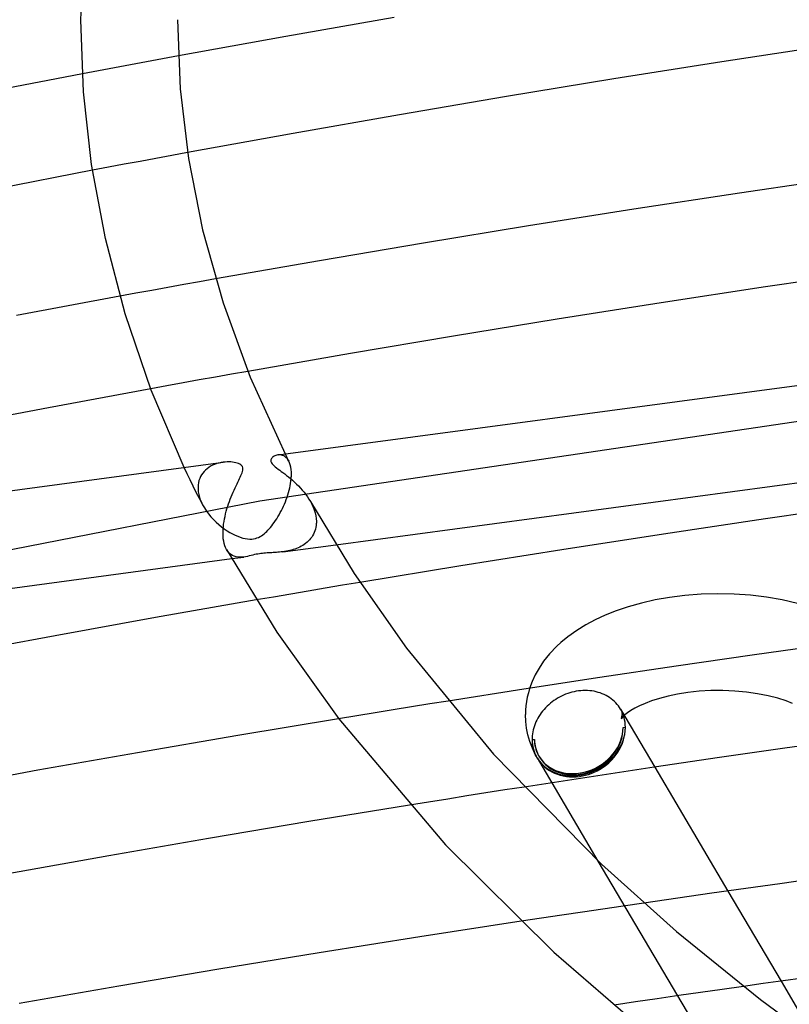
# Model space of a CAD drawing. Header units: millimetres. Extents: x -519 to 519, y -260 to 440.
# Tile 52 of 107: x -160 to -128, y 243 to 284. Entities that reach past the tile are written whole.
import ezdxf

# ---------------------------------------------------------------- set-up
doc = ezdxf.new("R2010")
doc.units = ezdxf.units.MM
doc.layers.add('HIDDEN', color=7, linetype='Continuous')
doc.layers.add('THICK', color=7, linetype='Continuous')

msp = doc.modelspace()

# ---------------------------------------------------------------- linework, layer by layer
at = {"layer": 'HIDDEN'}
for p, q in [((-153.631, 282.434), (-154.293, 282.311)), ((-152.969, 282.556), (-153.631, 282.434)), ((-155.616, 282.064), (-156.277, 281.94)), ((-154.955, 282.188), (-155.616, 282.064)), ((-154.293, 282.311), (-154.955, 282.188)), ((-156.277, 281.94), (-156.938, 281.815)), ((-153.9, 278.315), (-154.556, 278.193)), ((-153.244, 278.437), (-153.9, 278.315)), ((-152.588, 278.559), (-153.244, 278.437)), ((-155.867, 277.946), (-156.522, 277.822)), ((-155.212, 278.07), (-155.867, 277.946)), ((-154.556, 278.193), (-155.212, 278.07)), ((-152.749, 273.094), (-153.409, 272.975)), ((-152.089, 273.212), (-152.749, 273.094)), ((-151.427, 273.33), (-152.089, 273.212)), ((-154.727, 272.737), (-155.385, 272.617)), ((-154.068, 272.856), (-154.727, 272.737)), ((-153.409, 272.975), (-154.068, 272.856)), ((-150.765, 269.385), (-151.435, 269.266)), ((-150.094, 269.504), (-150.765, 269.385)), ((-111.946, 269.697), (-149.592, 264.127)), ((-152.773, 269.026), (-153.441, 268.905)), ((-152.105, 269.146), (-152.773, 269.026)), ((-151.435, 269.266), (-152.105, 269.146)), ((-153.441, 268.905), (-154.108, 268.783)), ((-148.549, 266.086), (-148.524, 266.036)), ((-151.468, 265.653), (-151.554, 265.616)), ((-151.38, 265.684), (-151.468, 265.653)), ((-151.29, 265.709), (-151.38, 265.684)), ((-151.201, 265.728), (-151.29, 265.709)), ((-151.113, 265.742), (-151.201, 265.728)), ((-148.802, 266.05), (-148.851, 266.045)), ((-148.753, 266.049), (-148.802, 266.05)), ((-148.703, 266.042), (-148.753, 266.049)), ((-148.654, 266.028), (-148.703, 266.042)), ((-148.606, 266.007), (-148.654, 266.028)), ((-148.559, 265.979), (-148.606, 266.007)), ((-148.514, 265.943), (-148.559, 265.979)), ((-148.524, 266.036), (-148.498, 265.985)), ((-148.472, 265.899), (-148.514, 265.943)), ((-148.498, 265.985), (-148.473, 265.935)), ((-148.473, 265.935), (-148.448, 265.885)), ((-148.433, 265.847), (-148.472, 265.899)), ((-148.448, 265.885), (-148.422, 265.835)), ((-148.397, 265.786), (-148.433, 265.847)), ((-148.422, 265.835), (-148.397, 265.785)), ((-148.365, 265.715), (-148.397, 265.786)), ((-148.338, 265.634), (-148.365, 265.715)), ((-152.601, 265.269), (-152.723, 265.527)), ((-152.478, 265.011), (-152.601, 265.269)), ((-151.961, 265.292), (-152.01, 265.221)), ((-151.907, 265.357), (-151.961, 265.292)), ((-151.847, 265.419), (-151.907, 265.357)), ((-151.782, 265.475), (-151.847, 265.419)), ((-151.711, 265.527), (-151.782, 265.475)), ((-151.635, 265.574), (-151.711, 265.527)), ((-151.554, 265.616), (-151.635, 265.574)), ((-148.317, 265.544), (-148.338, 265.634)), ((-148.302, 265.446), (-148.317, 265.544)), ((-148.293, 265.338), (-148.302, 265.446)), ((-148.291, 265.223), (-148.293, 265.338)), ((-152.353, 264.753), (-152.478, 265.011)), ((-152.136, 264.893), (-152.15, 264.801)), ((-152.115, 264.982), (-152.136, 264.893)), ((-152.087, 265.066), (-152.115, 264.982)), ((-152.051, 265.146), (-152.087, 265.066)), ((-152.01, 265.221), (-152.051, 265.146)), ((-148.341, 264.773), (-148.324, 264.868)), ((-148.324, 264.868), (-148.311, 264.96)), ((-148.311, 264.96), (-148.301, 265.05)), ((-148.301, 265.05), (-148.294, 265.137)), ((-148.294, 265.137), (-148.293, 265.152)), ((-148.293, 265.166), (-148.292, 265.181)), ((-148.293, 265.152), (-148.293, 265.166)), ((-148.292, 265.195), (-148.291, 265.209)), ((-148.292, 265.181), (-148.292, 265.195)), ((-148.291, 265.209), (-148.291, 265.223)), ((-152.226, 264.497), (-152.353, 264.753)), ((-152.099, 264.241), (-152.226, 264.497)), ((-152.15, 264.801), (-152.155, 264.705)), ((-152.155, 264.705), (-152.155, 264.691)), ((-152.155, 264.691), (-152.155, 264.677)), ((-152.155, 264.677), (-152.155, 264.663)), ((-152.155, 264.663), (-152.155, 264.649)), ((-152.155, 264.649), (-152.154, 264.635)), ((-152.154, 264.635), (-152.153, 264.62)), ((-152.153, 264.62), (-152.143, 264.515)), ((-152.143, 264.515), (-152.124, 264.408)), ((-148.439, 264.391), (-148.411, 264.487)), ((-148.411, 264.487), (-148.384, 264.583)), ((-148.384, 264.583), (-148.361, 264.678)), ((-148.361, 264.678), (-148.341, 264.773)), ((-149.592, 264.127), (-185.7, 257.073)), ((-152.124, 264.408), (-152.096, 264.3)), ((-151.97, 263.987), (-152.099, 264.241)), ((-152.096, 264.3), (-152.06, 264.192)), ((-152.06, 264.192), (-152.017, 264.086)), ((-152.017, 264.086), (-151.966, 263.98)), ((-148.579, 264.014), (-148.541, 264.107)), ((-148.541, 264.107), (-148.505, 264.201)), ((-148.505, 264.201), (-148.471, 264.296)), ((-148.471, 264.296), (-148.439, 264.391)), ((-147.504, 264.118), (-147.443, 264.003)), ((-151.966, 263.98), (-151.894, 263.85)), ((-151.894, 263.85), (-151.811, 263.723)), ((-151.811, 263.723), (-151.721, 263.601)), ((-148.798, 263.571), (-148.751, 263.656)), ((-148.751, 263.656), (-148.705, 263.743)), ((-148.705, 263.743), (-148.661, 263.832)), ((-148.661, 263.832), (-148.619, 263.922)), ((-148.619, 263.922), (-148.579, 264.014)), ((-147.443, 264.003), (-147.39, 263.886)), ((-147.39, 263.886), (-147.345, 263.768)), ((-147.345, 263.768), (-147.308, 263.648)), ((-147.308, 263.648), (-147.281, 263.528)), ((-151.721, 263.601), (-151.623, 263.483)), ((-151.623, 263.483), (-151.519, 263.371)), ((-151.519, 263.371), (-151.41, 263.264)), ((-151.41, 263.264), (-151.297, 263.164)), ((-149.052, 263.18), (-149, 263.252)), ((-149, 263.252), (-148.948, 263.328)), ((-148.948, 263.328), (-148.897, 263.407)), ((-148.897, 263.407), (-148.847, 263.488)), ((-148.847, 263.488), (-148.798, 263.571)), ((-147.281, 263.528), (-147.264, 263.41)), ((-147.259, 263.206), (-147.266, 263.126)), ((-147.264, 263.41), (-147.257, 263.294)), ((-147.258, 263.22), (-147.259, 263.206)), ((-147.257, 263.249), (-147.258, 263.235)), ((-147.258, 263.235), (-147.258, 263.22)), ((-147.257, 263.294), (-147.257, 263.279)), ((-147.257, 263.279), (-147.257, 263.264)), ((-147.257, 263.264), (-147.257, 263.249)), ((-151.297, 263.164), (-151.183, 263.072)), ((-151.183, 263.072), (-151.068, 262.987)), ((-151.068, 262.987), (-150.953, 262.91)), ((-150.953, 262.91), (-150.839, 262.841)), ((-150.839, 262.841), (-150.728, 262.78)), ((-149.417, 262.785), (-149.366, 262.83)), ((-149.366, 262.83), (-149.314, 262.878)), ((-149.314, 262.878), (-149.262, 262.93)), ((-149.262, 262.93), (-149.21, 262.987)), ((-149.21, 262.987), (-149.157, 263.047)), ((-149.157, 263.047), (-149.105, 263.112)), ((-149.105, 263.112), (-149.052, 263.18)), ((-147.344, 262.832), (-147.376, 262.765)), ((-147.318, 262.901), (-147.344, 262.832)), ((-147.295, 262.974), (-147.318, 262.901)), ((-147.278, 263.049), (-147.295, 262.974)), ((-147.266, 263.126), (-147.278, 263.049)), ((-150.728, 262.78), (-150.619, 262.726)), ((-150.619, 262.726), (-150.512, 262.679)), ((-150.512, 262.679), (-150.406, 262.639)), ((-150.406, 262.639), (-150.302, 262.607)), ((-150.302, 262.607), (-150.2, 262.583)), ((-150.2, 262.583), (-150.103, 262.567)), ((-150.103, 262.567), (-150.014, 262.561)), ((-150.014, 262.561), (-149.932, 262.562)), ((-149.932, 262.562), (-149.855, 262.571)), ((-149.855, 262.571), (-149.783, 262.587)), ((-149.783, 262.587), (-149.715, 262.608)), ((-149.715, 262.608), (-149.65, 262.635)), ((-149.65, 262.635), (-149.587, 262.668)), ((-149.587, 262.668), (-149.527, 262.704)), ((-149.527, 262.704), (-149.471, 262.744)), ((-149.471, 262.744), (-149.417, 262.785)), ((-147.644, 262.429), (-147.7, 262.384)), ((-147.591, 262.477), (-147.644, 262.429)), ((-147.541, 262.528), (-147.591, 262.477)), ((-147.494, 262.583), (-147.541, 262.528)), ((-147.451, 262.64), (-147.494, 262.583)), ((-147.411, 262.701), (-147.451, 262.64)), ((-147.376, 262.765), (-147.411, 262.701)), ((-150.925, 262.054), (-150.978, 262.135)), ((-150.866, 261.985), (-150.925, 262.054)), ((-150.801, 261.929), (-150.866, 261.985)), ((-149.358, 261.984), (-149.425, 261.979)), ((-149.292, 261.989), (-149.358, 261.984)), ((-149.227, 261.993), (-149.292, 261.989)), ((-149.163, 261.996), (-149.227, 261.993)), ((-149.1, 261.999), (-149.163, 261.996)), ((-149.039, 262.003), (-149.1, 261.999)), ((-148.976, 262.006), (-149.039, 262.003)), ((-148.911, 262.011), (-148.976, 262.006)), ((-148.846, 262.016), (-148.911, 262.011)), ((-148.779, 262.022), (-148.846, 262.016)), ((-148.711, 262.029), (-148.779, 262.022)), ((-148.642, 262.038), (-148.711, 262.029)), ((-148.642, 262.038), (-146.453, 262.331)), ((-148.571, 262.048), (-148.642, 262.038)), ((-148.5, 262.06), (-148.571, 262.048)), ((-148.429, 262.074), (-148.5, 262.06)), ((-148.358, 262.089), (-148.429, 262.074)), ((-148.288, 262.107), (-148.358, 262.089)), ((-148.218, 262.127), (-148.288, 262.107)), ((-148.149, 262.15), (-148.218, 262.127)), ((-148.08, 262.175), (-148.149, 262.15)), ((-148.013, 262.203), (-148.08, 262.175)), ((-147.947, 262.233), (-148.013, 262.203)), ((-147.882, 262.266), (-147.947, 262.233)), ((-147.82, 262.302), (-147.882, 262.266)), ((-147.759, 262.341), (-147.82, 262.302)), ((-147.7, 262.384), (-147.759, 262.341)), ((-150.732, 261.884), (-150.801, 261.929)), ((-150.762, 261.754), (-150.258, 261.821)), ((-150.658, 261.851), (-150.732, 261.884)), ((-150.582, 261.829), (-150.658, 261.851)), ((-150.503, 261.815), (-150.582, 261.829)), ((-150.423, 261.811), (-150.503, 261.815)), ((-150.342, 261.813), (-150.423, 261.811)), ((-150.259, 261.821), (-150.342, 261.813)), ((-150.186, 261.832), (-150.259, 261.821)), ((-150.112, 261.847), (-150.186, 261.832)), ((-150.037, 261.864), (-150.112, 261.847)), ((-149.961, 261.882), (-150.037, 261.864)), ((-149.885, 261.9), (-149.961, 261.882)), ((-149.811, 261.918), (-149.885, 261.9)), ((-149.742, 261.932), (-149.811, 261.918)), ((-149.678, 261.945), (-149.742, 261.932)), ((-149.617, 261.955), (-149.678, 261.945)), ((-149.555, 261.964), (-149.617, 261.955)), ((-149.491, 261.972), (-149.555, 261.964)), ((-149.425, 261.979), (-149.491, 261.972)), ((-145.456, 260.77), (-146.172, 260.65)), ((-147.602, 260.409), (-148.316, 260.288)), ((-146.887, 260.53), (-147.602, 260.409)), ((-146.172, 260.65), (-146.887, 260.53)), ((-149.029, 260.166), (-149.742, 260.043)), ((-148.316, 260.288), (-149.029, 260.166)), ((-138.43, 256.386), (-138.483, 256.204)), ((-136.411, 256.278), (-136.5, 256.265)), ((-136.317, 256.289), (-136.411, 256.278)), ((-136.223, 256.295), (-136.317, 256.289)), ((-136.13, 256.297), (-136.223, 256.295)), ((-136.037, 256.295), (-136.13, 256.297)), ((-135.945, 256.288), (-136.037, 256.295)), ((-135.854, 256.278), (-135.945, 256.288)), ((-135.764, 256.263), (-135.854, 256.278)), ((-130.925, 256.293), (-131.414, 256.265)), ((-130.431, 256.296), (-130.925, 256.293)), ((-129.939, 256.276), (-130.431, 256.296)), ((-138.527, 256.022), (-138.56, 255.84)), ((-138.483, 256.204), (-138.527, 256.022)), ((-137.426, 255.88), (-137.501, 255.825)), ((-137.35, 255.931), (-137.426, 255.88)), ((-137.271, 255.979), (-137.35, 255.931)), ((-137.19, 256.025), (-137.271, 255.979)), ((-137.108, 256.067), (-137.19, 256.025)), ((-137.024, 256.106), (-137.108, 256.067)), ((-136.939, 256.141), (-137.024, 256.106)), ((-136.853, 256.173), (-136.939, 256.141)), ((-136.766, 256.201), (-136.853, 256.173)), ((-136.678, 256.226), (-136.766, 256.201)), ((-136.589, 256.247), (-136.678, 256.226)), ((-136.5, 256.265), (-136.589, 256.247)), ((-135.676, 256.244), (-135.764, 256.263)), ((-135.589, 256.221), (-135.676, 256.244)), ((-135.505, 256.194), (-135.589, 256.221)), ((-135.423, 256.164), (-135.505, 256.194)), ((-135.343, 256.129), (-135.423, 256.164)), ((-135.265, 256.09), (-135.343, 256.129)), ((-135.19, 256.048), (-135.265, 256.09)), ((-135.118, 256.002), (-135.19, 256.048)), ((-135.049, 255.952), (-135.118, 256.002)), ((-134.983, 255.9), (-135.049, 255.952)), ((-134.921, 255.844), (-134.983, 255.9)), ((-133.06, 255.971), (-133.39, 255.865)), ((-132.696, 256.066), (-133.06, 255.971)), ((-132.304, 256.148), (-132.696, 256.066)), ((-131.889, 256.213), (-132.304, 256.148)), ((-131.414, 256.265), (-131.889, 256.213)), ((-129.458, 256.231), (-129.939, 256.276)), ((-128.996, 256.165), (-129.458, 256.231)), ((-128.56, 256.078), (-128.996, 256.165)), ((-128.157, 255.974), (-128.56, 256.078)), ((-127.814, 255.865), (-128.157, 255.974)), ((-144.073, 255.497), (-144.828, 255.375)), ((-143.316, 255.619), (-144.073, 255.497)), ((-142.559, 255.739), (-143.316, 255.619)), ((-141.802, 255.859), (-142.559, 255.739)), ((-138.597, 255.479), (-138.602, 255.298)), ((-138.583, 255.66), (-138.597, 255.479)), ((-138.56, 255.84), (-138.583, 255.66)), ((-137.834, 255.515), (-137.893, 255.446)), ((-137.773, 255.582), (-137.834, 255.515)), ((-137.709, 255.647), (-137.773, 255.582)), ((-137.642, 255.709), (-137.709, 255.647)), ((-137.573, 255.768), (-137.642, 255.709)), ((-137.501, 255.825), (-137.573, 255.768)), ((-134.862, 255.784), (-134.921, 255.844)), ((-134.807, 255.722), (-134.862, 255.784)), ((-134.756, 255.657), (-134.807, 255.722)), ((-134.708, 255.59), (-134.756, 255.657)), ((-134.664, 255.519), (-134.708, 255.59)), ((-134.669, 255.527), (-133.251, 253.125)), ((-134.658, 255.509), (-134.664, 255.519)), ((-134.653, 255.499), (-134.658, 255.509)), ((-134.647, 255.489), (-134.653, 255.499)), ((-134.641, 255.478), (-134.647, 255.489)), ((-134.636, 255.468), (-134.641, 255.478)), ((-134.63, 255.458), (-134.636, 255.468)), ((-134.635, 255.466), (-134.63, 255.456)), ((-134.245, 255.465), (-134.386, 255.368)), ((-134.082, 255.561), (-134.245, 255.465)), ((-133.885, 255.662), (-134.082, 255.561)), ((-133.654, 255.765), (-133.885, 255.662)), ((-133.39, 255.865), (-133.654, 255.765)), ((-127.55, 255.765), (-127.814, 255.865)), ((-145.583, 255.252), (-146.338, 255.129)), ((-144.828, 255.375), (-145.583, 255.252)), ((-138.591, 255.021), (-138.602, 255.298)), ((-138.133, 255.074), (-138.17, 254.995)), ((-138.092, 255.151), (-138.133, 255.074)), ((-138.047, 255.227), (-138.092, 255.151)), ((-137.999, 255.302), (-138.047, 255.227)), ((-137.948, 255.375), (-137.999, 255.302)), ((-137.893, 255.446), (-137.948, 255.375)), ((-134.635, 255.13), (-134.63, 255.14)), ((-134.633, 255.133), (-134.635, 255.13)), ((-134.62, 255.151), (-134.633, 255.133)), ((-134.588, 255.368), (-134.63, 255.458)), ((-134.63, 255.456), (-134.623, 255.436)), ((-134.63, 255.14), (-134.623, 255.16)), ((-134.623, 255.436), (-134.615, 255.408)), ((-134.623, 255.16), (-134.615, 255.188)), ((-134.588, 255.19), (-134.62, 255.151)), ((-134.615, 255.408), (-134.608, 255.374)), ((-134.615, 255.188), (-134.608, 255.221)), ((-134.608, 255.374), (-134.604, 255.337)), ((-134.608, 255.221), (-134.604, 255.259)), ((-134.604, 255.337), (-134.602, 255.298)), ((-134.604, 255.259), (-134.602, 255.298)), ((-134.551, 255.275), (-134.588, 255.368)), ((-134.529, 255.25), (-134.588, 255.19)), ((-134.521, 255.18), (-134.551, 255.275)), ((-134.489, 255.286), (-134.529, 255.25)), ((-134.498, 255.083), (-134.521, 255.18)), ((-134.48, 254.984), (-134.498, 255.083)), ((-134.386, 255.368), (-134.489, 255.286)), ((-138.558, 254.745), (-138.591, 255.021)), ((-138.502, 254.467), (-138.558, 254.745)), ((-138.281, 254.672), (-138.299, 254.591)), ((-138.26, 254.754), (-138.281, 254.672)), ((-138.234, 254.835), (-138.26, 254.754)), ((-138.204, 254.916), (-138.234, 254.835)), ((-138.17, 254.995), (-138.204, 254.916)), ((-134.562, 254.767), (-134.466, 254.78)), ((-134.47, 254.883), (-134.48, 254.984)), ((-134.466, 254.78), (-134.47, 254.883)), ((-138.424, 254.19), (-138.502, 254.467)), ((-138.328, 254.344), (-138.329, 254.263)), ((-138.329, 254.263), (-138.233, 254.276)), ((-138.323, 254.426), (-138.328, 254.344)), ((-138.313, 254.508), (-138.323, 254.426)), ((-138.299, 254.591), (-138.313, 254.508)), ((-138.318, 253.906), (-138.424, 254.19)), ((-138.186, 253.626), (-138.318, 253.906)), ((-138.16, 253.577), (-138.186, 253.626)), ((-138.12, 253.505), (-137.515, 252.48)), ((-138.659, 252.303), (-139.451, 252.18)), ((-141.822, 251.806), (-142.611, 251.68)), ((-141.032, 251.932), (-141.822, 251.806)), ((-140.242, 252.056), (-141.032, 251.932)), ((-139.451, 252.18), (-140.242, 252.056)), ((-142.611, 251.68), (-143.4, 251.554)), ((-135.602, 249.239), (-129.575, 239.026)), ((-130.227, 248), (-128.025, 244.27)), ((-134.552, 247.378), (-135.398, 247.254)), ((-133.705, 247.502), (-134.552, 247.378)), ((-137.091, 247.003), (-137.936, 246.876)), ((-136.245, 247.129), (-137.091, 247.003)), ((-135.398, 247.254), (-136.245, 247.129)), ((-137.936, 246.876), (-138.781, 246.748)), ((-132.257, 243.67), (-133.151, 243.54)), ((-131.362, 243.799), (-132.257, 243.67)), ((-130.468, 243.926), (-131.362, 243.799)), ((-129.572, 244.053), (-130.468, 243.926)), ((-134.045, 243.41), (-134.938, 243.279)), ((-133.151, 243.54), (-134.045, 243.41))]:
    msp.add_line(p, q, dxfattribs=at)
msp.add_arc((-136.398, 254.521), 1.9, 208.1924, 210.5525, dxfattribs=at)
for major_axis, ratio, start_param, end_param in [((1.763, 0.945), 0.836516, -3.092342, -0.421429), ((-1.675, -0.897), 0.836516, 0.000112, 2.720164), ((-1.636, -0.966), 0.861026, 0.000097, 2.685168), ((1.722, 1.017), 0.861026, -2.027221, -0.456424), ((1.722, 1.017), 0.861026, 2.685168, 3.14169), ((1.763, 0.945), 0.836516, 2.720164, 3.141704), ((-1.675, -0.897), 0.836516, -0.421429, 0.000112), ((-1.636, -0.966), 0.861026, -0.456424, 0.000097), ((1.722, 1.017), 0.861026, -3.141495, -2.027221)]:
    msp.add_ellipse((-136.398, 254.521), major_axis=major_axis, ratio=ratio, start_param=start_param, end_param=end_param, dxfattribs=at)
at = {"layer": 'THICK'}
for p, q in [((-157, 284.051), (-156.873, 287.278)), ((-156.89, 281.068), (-157, 284.055)), ((-153, 284.051), (-152.888, 281.193)), ((-144.036, 284.144), (-148.518, 283.361)), ((-148.518, 283.361), (-152.969, 282.556)), ((-125.983, 282.989), (-130.469, 282.307)), ((-130.469, 282.307), (-134.939, 281.602)), ((-156.938, 281.815), (-161.39, 280.957)), ((-134.939, 281.602), (-139.39, 280.874)), ((-152.888, 281.193), (-152.55, 278.308)), ((-156.559, 278.064), (-156.89, 281.068)), ((-139.39, 280.874), (-143.817, 280.123)), ((-143.817, 280.123), (-148.218, 279.351)), ((-148.218, 279.351), (-152.588, 278.559)), ((-152.55, 278.308), (-151.967, 275.354)), ((-155.99, 275), (-156.559, 278.064)), ((-156.522, 277.822), (-160.898, 276.978)), ((-125.351, 277.525), (-129.74, 276.879)), ((-129.74, 276.879), (-134.115, 276.212)), ((-134.115, 276.212), (-138.475, 275.522)), ((-138.475, 275.522), (-142.816, 274.812)), ((-151.967, 275.354), (-151.12, 272.332)), ((-155.169, 271.882), (-155.99, 275)), ((-142.816, 274.812), (-147.134, 274.081)), ((-147.134, 274.081), (-151.427, 273.33)), ((-124.34, 273.629), (-128.672, 272.995)), ((-128.672, 272.995), (-132.991, 272.338)), ((-155.385, 272.617), (-159.673, 271.819)), ((-151.12, 272.332), (-149.995, 269.259)), ((-132.991, 272.338), (-137.297, 271.66)), ((-154.088, 268.73), (-155.169, 271.882)), ((-137.297, 271.66), (-141.584, 270.961)), ((-141.584, 270.961), (-145.851, 270.243)), ((-145.851, 270.243), (-150.094, 269.504)), ((-148.844, 266.046), (-121.174, 269.753)), ((-149.995, 269.259), (-148.549, 266.086)), ((-154.108, 268.783), (-158.343, 268)), ((-152.723, 265.527), (-154.088, 268.73)), ((-158.343, 268), (-162.568, 267.193)), ((-178.788, 262.035), (-151.118, 265.742)), ((-151.03, 265.751), (-151.113, 265.742)), ((-150.949, 265.755), (-151.03, 265.751)), ((-150.871, 265.756), (-150.949, 265.755)), ((-150.796, 265.753), (-150.871, 265.756)), ((-150.725, 265.746), (-150.796, 265.753)), ((-150.657, 265.736), (-150.725, 265.746)), ((-150.592, 265.723), (-150.657, 265.736)), ((-150.533, 265.706), (-150.592, 265.723)), ((-150.479, 265.687), (-150.533, 265.706)), ((-150.428, 265.663), (-150.479, 265.687)), ((-150.384, 265.634), (-150.428, 265.663)), ((-149.135, 265.84), (-149.138, 265.811)), ((-149.138, 265.811), (-149.136, 265.78)), ((-149.136, 265.78), (-149.126, 265.748)), ((-149.126, 265.869), (-149.135, 265.84)), ((-149.111, 265.896), (-149.126, 265.869)), ((-149.126, 265.748), (-149.11, 265.714)), ((-149.092, 265.922), (-149.111, 265.896)), ((-149.11, 265.714), (-149.086, 265.68)), ((-149.068, 265.947), (-149.092, 265.922)), ((-149.086, 265.68), (-149.054, 265.643)), ((-149.039, 265.97), (-149.068, 265.947)), ((-149.007, 265.991), (-149.039, 265.97)), ((-148.972, 266.009), (-149.007, 265.991)), ((-148.934, 266.025), (-148.972, 266.009)), ((-148.893, 266.037), (-148.934, 266.025)), ((-148.851, 266.045), (-148.893, 266.037)), ((-146.453, 262.331), (-120.813, 265.766)), ((-150.348, 265.6), (-150.384, 265.634)), ((-150.377, 265.188), (-150.352, 265.247)), ((-150.352, 265.247), (-150.33, 265.306)), ((-150.321, 265.561), (-150.348, 265.6)), ((-150.33, 265.306), (-150.313, 265.363)), ((-150.304, 265.516), (-150.321, 265.561)), ((-150.313, 265.363), (-150.302, 265.417)), ((-150.298, 265.468), (-150.304, 265.516)), ((-150.302, 265.417), (-150.298, 265.468)), ((-149.054, 265.643), (-149.013, 265.603)), ((-149.013, 265.603), (-148.963, 265.558)), ((-148.963, 265.558), (-148.904, 265.511)), ((-148.904, 265.511), (-148.841, 265.462)), ((-148.841, 265.462), (-148.775, 265.414)), ((-148.775, 265.414), (-148.709, 265.364)), ((-148.709, 265.364), (-148.639, 265.312)), ((-148.639, 265.312), (-148.565, 265.257)), ((-148.565, 265.257), (-148.488, 265.198)), ((-150.58, 264.765), (-150.541, 264.846)), ((-150.541, 264.846), (-150.504, 264.922)), ((-150.504, 264.922), (-150.468, 264.995)), ((-150.468, 264.995), (-150.435, 265.063)), ((-150.435, 265.063), (-150.405, 265.127)), ((-150.405, 265.127), (-150.377, 265.188)), ((-148.488, 265.198), (-148.409, 265.134)), ((-148.409, 265.134), (-148.327, 265.067)), ((-148.327, 265.067), (-148.244, 264.996)), ((-148.244, 264.996), (-148.16, 264.921)), ((-148.16, 264.921), (-148.076, 264.842)), ((-148.076, 264.842), (-147.995, 264.761)), ((-150.741, 264.41), (-150.701, 264.502)), ((-150.701, 264.502), (-150.661, 264.592)), ((-150.661, 264.592), (-150.62, 264.68)), ((-150.62, 264.68), (-150.58, 264.765)), ((-147.995, 264.761), (-147.915, 264.676)), ((-147.915, 264.676), (-147.838, 264.589)), ((-147.838, 264.589), (-147.763, 264.5)), ((-147.763, 264.5), (-147.693, 264.408)), ((-150.924, 263.92), (-150.89, 264.022)), ((-150.89, 264.022), (-150.855, 264.121)), ((-150.855, 264.121), (-150.818, 264.22)), ((-150.818, 264.22), (-150.78, 264.316)), ((-150.78, 264.316), (-150.741, 264.41)), ((-147.693, 264.408), (-147.625, 264.314)), ((-147.625, 264.314), (-147.562, 264.217)), ((-147.562, 264.217), (-147.504, 264.118)), ((-147.503, 264.117), (-145.694, 261.132)), ((-151.013, 263.608), (-150.986, 263.713)), ((-150.986, 263.713), (-150.956, 263.817)), ((-150.956, 263.817), (-150.924, 263.92)), ((-124.448, 264.003), (-128.673, 263.397)), ((-151.095, 263.183), (-151.079, 263.289)), ((-151.079, 263.289), (-151.06, 263.396)), ((-151.06, 263.396), (-151.038, 263.502)), ((-151.038, 263.502), (-151.013, 263.608)), ((-128.673, 263.397), (-132.889, 262.77)), ((-151.121, 262.875), (-151.116, 262.976)), ((-151.121, 262.776), (-151.121, 262.875)), ((-151.116, 262.976), (-151.107, 263.079)), ((-151.107, 263.079), (-151.095, 263.183)), ((-151.121, 262.761), (-151.121, 262.776)), ((-151.12, 262.746), (-151.121, 262.761)), ((-151.12, 262.732), (-151.12, 262.746)), ((-151.119, 262.717), (-151.12, 262.732)), ((-151.119, 262.703), (-151.119, 262.717)), ((-151.118, 262.688), (-151.119, 262.703)), ((-151.109, 262.579), (-151.118, 262.688)), ((-151.093, 262.475), (-151.109, 262.579)), ((-151.072, 262.378), (-151.093, 262.475)), ((-132.889, 262.77), (-137.094, 262.123)), ((-151.046, 262.289), (-151.072, 262.378)), ((-151.014, 262.208), (-151.046, 262.289)), ((-150.978, 262.135), (-151.014, 262.208)), ((-150.978, 262.135), (-148.894, 258.717)), ((-137.094, 262.123), (-141.284, 261.456)), ((-176.414, 258.317), (-150.762, 261.754)), ((-141.284, 261.456), (-145.456, 260.77)), ((-145.694, 261.132), (-143.532, 258.046)), ((-149.742, 260.043), (-153.918, 259.311)), ((-133.228, 260.043), (-133.798, 259.915)), ((-132.64, 260.147), (-133.228, 260.043)), ((-132.005, 260.227), (-132.64, 260.147)), ((-131.326, 260.279), (-132.005, 260.227)), ((-130.646, 260.298), (-131.326, 260.279)), ((-129.966, 260.283), (-130.646, 260.298)), ((-129.291, 260.236), (-129.966, 260.283)), ((-128.627, 260.156), (-129.291, 260.236)), ((-127.979, 260.044), (-128.627, 260.156)), ((-127.348, 259.9), (-127.979, 260.044)), ((-134.853, 259.589), (-135.298, 259.412)), ((-134.35, 259.76), (-134.853, 259.589)), ((-133.798, 259.915), (-134.35, 259.76)), ((-153.918, 259.311), (-158.068, 258.561)), ((-135.717, 259.219), (-136.108, 259.011)), ((-135.298, 259.412), (-135.717, 259.219)), ((-136.475, 258.786), (-136.847, 258.522)), ((-136.108, 259.011), (-136.475, 258.786)), ((-158.068, 258.561), (-162.198, 257.793)), ((-148.894, 258.717), (-146.334, 255.124)), ((-136.847, 258.522), (-137.139, 258.282)), ((-143.532, 258.046), (-139.931, 253.668)), ((-137.305, 258.13), (-137.608, 257.813)), ((-137.139, 258.282), (-137.305, 258.13)), ((-126.052, 258.202), (-129.213, 257.756)), ((-137.85, 257.511), (-138.041, 257.227)), ((-137.608, 257.813), (-137.85, 257.511)), ((-129.213, 257.756), (-132.369, 257.298)), ((-138.041, 257.227), (-138.201, 256.941)), ((-132.369, 257.298), (-135.52, 256.829)), ((-135.52, 256.829), (-138.665, 256.35)), ((-138.201, 256.941), (-138.328, 256.664)), ((-138.665, 256.35), (-141.802, 255.859)), ((-138.328, 256.664), (-138.43, 256.386)), ((-146.338, 255.129), (-150.51, 254.435)), ((-146.334, 255.124), (-141.907, 249.917)), ((-150.51, 254.435), (-154.661, 253.723)), ((-125.163, 254.287), (-127.869, 253.907)), ((-127.869, 253.907), (-130.573, 253.518)), ((-154.661, 253.723), (-158.788, 252.994)), ((-139.931, 253.668), (-135.459, 249.104)), ((-130.573, 253.518), (-133.272, 253.121)), ((-133.272, 253.121), (-135.968, 252.716)), ((-133.251, 253.125), (-130.227, 248)), ((-158.788, 252.994), (-162.89, 252.247)), ((-135.968, 252.716), (-138.659, 252.303)), ((-137.515, 252.48), (-135.602, 249.239)), ((-143.4, 251.554), (-147.569, 250.872)), ((-147.569, 250.872), (-151.718, 250.172)), ((-151.718, 250.172), (-155.845, 249.455)), ((-141.907, 249.917), (-137.43, 245.476)), ((-155.845, 249.455), (-159.948, 248.72)), ((-135.459, 249.104), (-132.354, 246.329)), ((-128.078, 248.301), (-129.486, 248.105)), ((-126.669, 248.496), (-128.078, 248.301)), ((-130.893, 247.906), (-132.299, 247.705)), ((-129.486, 248.105), (-130.893, 247.906)), ((-132.299, 247.705), (-133.705, 247.502)), ((-138.781, 246.748), (-142.969, 246.104)), ((-142.969, 246.104), (-147.142, 245.441)), ((-132.354, 246.329), (-128.878, 243.512)), ((-147.142, 245.441), (-151.299, 244.76)), ((-137.43, 245.476), (-133.835, 242.367)), ((-151.299, 244.76), (-155.438, 244.061)), ((-155.438, 244.061), (-159.554, 243.345)), ((-128.758, 244.168), (-129.572, 244.053)), ((-127.942, 244.282), (-128.758, 244.168)), ((-128.025, 244.27), (-126.806, 242.204)), ((-127.127, 244.395), (-127.942, 244.282)), ((-128.878, 243.512), (-125.015, 240.672))]:
    msp.add_line(p, q, dxfattribs=at)

doc.saveas('drawing.dxf')
